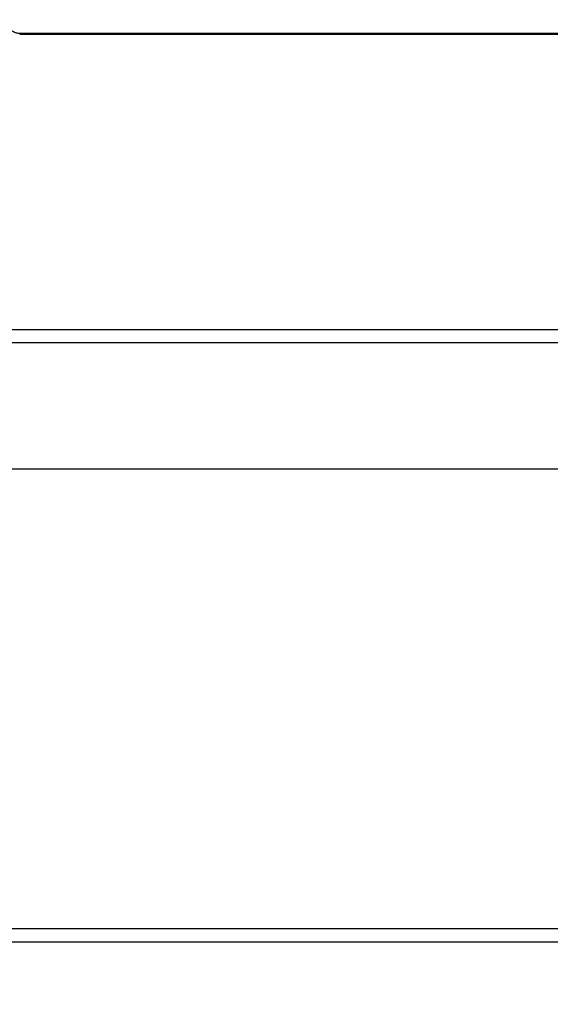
# Model space of a CAD drawing. Header units: millimetres. Extents: x 0 to 2235, y 0 to 1727.
# Tile 38 of 60: x 574 to 722, y 744 to 1020. Entities that reach past the tile are written whole.
import ezdxf

# ---------------------------------------------------------------- set-up
doc = ezdxf.new("R2010")
doc.units = ezdxf.units.MM
doc.header["$LTSCALE"] = 2
doc.layers.add('DIMENSIONS', color=140, linetype='Continuous', lineweight=25)
doc.styles.add('SLDTEXTSTYLE0', font='TXT', dxfattribs={"width": 0.75})
doc.dimstyles.new('SLDDIMSTYLE0', dxfattribs={"dimtxt": 20, "dimasz": 20, "dimexe": 0, "dimexo": 0.0625, "dimgap": 5, "dimtad": 0, "dimtih": 1, "dimtoh": 1, "dimdec": 1, "dimlfac": 0.5, "dimrnd": 1e-09, "dimzin": 4, "dimdsep": 46, "dimtxsty": 'SLDTEXTSTYLE0', "dimsah": 1, "dimcen": 0.09, "dimadec": 0, "dimazin": 1, "dimtfac": 1, "dimtdec": 1, "dimtofl": 0, "dimtmove": 0, "dimatfit": 3, "dimfxl": 1, "dimfrac": 2, "dimtolj": 1, "dimtzin": 12, "dimarcsym": 0})

# ---------------------------------------------------------------- blocks, each defined once
blk = doc.blocks.new('_D')
at = {"layer": 'DIMENSIONS', "transparency": 16777216}
for p, q in [((304.05, 890.42), (304.05, 710.89)), ((1292.05, 888.67), (1292.05, 710.89)), ((764.8, 720.18), (758.7, 720.18)), ((758.7, 720.18), (758.7, 688.43)), ((831.3, 720.18), (837.39, 720.18)), ((837.39, 720.18), (837.39, 688.43)), ((304.05, 717.24), (748.55, 717.24)), ((1292.05, 717.24), (847.54, 717.24)), ((758.7, 688.43), (764.8, 688.43)), ((837.39, 688.43), (831.3, 688.43))]:
    blk.add_line(p, q, dxfattribs=at)
for points in [[(304.05, 717.24), (324.05, 714.16), (324.05, 720.31)], [(1292.05, 717.24), (1272.05, 720.31), (1272.05, 714.16)]]:
    blk.add_solid(points, dxfattribs=at)
at = {"layer": 'DIMENSIONS', "transparency": 16777216, "char_height": 20, "attachment_point": 1, "style": 'SLDTEXTSTYLE0'}
for s, insert in [('494.0', (764.8, 750.02)), ('19.45', (764.8, 714.21))]:
    blk.add_mtext(s, dxfattribs=dict(at, insert=insert))

msp = doc.modelspace()

# ---------------------------------------------------------------- linework, layer by layer
for p, q in [((1022.45, 1016.26), (573.65, 1016.26)), ((573.65, 1016.05), (1022.45, 1016.05)), ((1031.39, 933.22), (564.71, 933.22)), ((564.71, 929.65), (1031.39, 929.65)), ((1045.51, 894.22), (550.53, 894.22)), ((729.67, 765.41), (548.31, 765.41)), ((1047.79, 761.62), (548.31, 761.62))]:
    msp.add_line(p, q)
for points, knots in [([(573.65, 1016.26), (573.26, 1016.3), (572.42, 1016.38), (571.18, 1017.09), (570.35, 1018.11), (569.89, 1019.19), (569.79, 1019.82), (569.74, 1020.14)], [0, 0, 0, 0, 0.193151, 0.418903, 0.685911, 0.83732, 1, 1, 1, 1]), ([(573.65, 1016.24), (573.65, 1016.24), (573.65, 1016.27), (573.65, 1016.14), (573.65, 1016.05)], [0, 0, 0, 0, 0.273603, 1, 1, 1, 1])]:
    msp.add_open_spline(points, degree=3, knots=knots)

# ---------------------------------------------------------------- dimensions: what is measured, and where the dimension line sits
at = {"layer": 'DIMENSIONS'}
dim = msp.add_linear_dim(base=(1292.05, 717.24), p1=(304.05, 892.96), p2=(1292.05, 891.21), dimstyle='SLDDIMSTYLE0', dxfattribs=at)
dim.commit()
dim.dimension.update_dxf_attribs({"geometry": '_D', "text_midpoint": (798.05, 717.24), "dimtype": 160})

doc.saveas('drawing.dxf')
